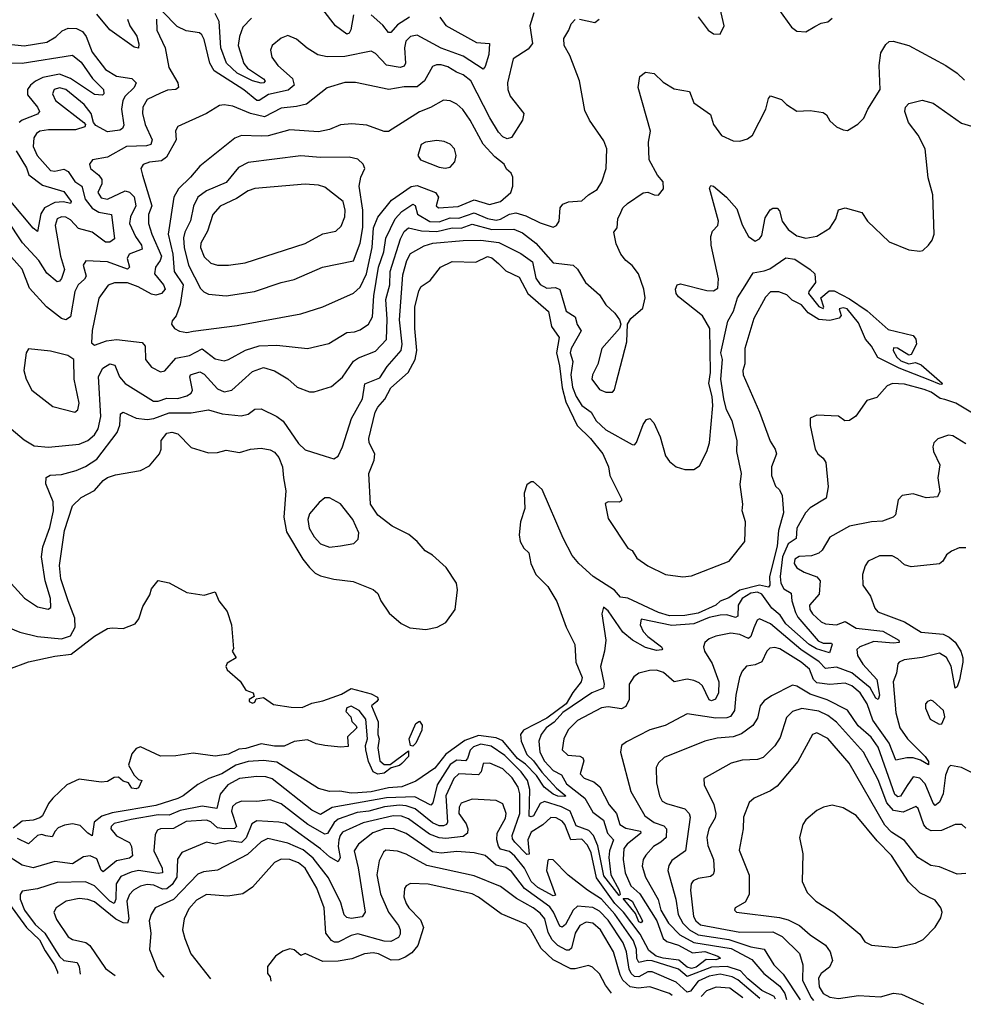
# Model space of a CAD drawing. Extents: x 1678759 to 1859541, y 384609 to 522867.
# Tile 2 of 256: x 1727614 to 1731913, y 385455 to 389943. Entities that reach past the tile are written whole.
import ezdxf

# ---------------------------------------------------------------- set-up
doc = ezdxf.new("R2010")
doc.units = 0

msp = doc.modelspace()

# ---------------------------------------------------------------- linework, layer by layer
at = {"layer": '0CON20XD'}
for points in [[(1729528.8, 389955), (1729555, 389917.4), (1729695, 389838.9), (1729754.4, 389834.4), (1729750.8, 389785), (1729735, 389730), (1729725, 389718.1), (1729635, 389776.9), (1729535, 389813.6), (1729425, 389872.8), (1729395, 389866.8), (1729373.3, 389845), (1729366.8, 389815), (1729372, 389745), (1729365, 389730.9), (1729347.5, 389725), (1729285, 389736.8), (1729235, 389788.8), (1729215, 389800), (1729095, 389775.3), (1729015, 389774.5), (1728972.7, 389782.7), (1728924.2, 389814.2), (1728874.7, 389854.7), (1728835, 389870.6), (1728805, 389858.6), (1728765, 389825.8), (1728756.9, 389805), (1728763.1, 389773.1), (1728790.5, 389735), (1728857.1, 389675), (1728864.1, 389645), (1728837.6, 389622.4), (1728747.3, 389602.7), (1728705.2, 389574.8), (1728695, 389575.2), (1728635, 389623.8), (1728500.2, 389710.2), (1728479.8, 389745), (1728455, 389853.8), (1728444.7, 389874.7), (1728432.9, 389882.9), (1728372.7, 389892.7), (1728331.8, 389911.8), (1728265, 389980)], [(1729135.2, 389964.8), (1729123, 389897), (1729115, 389881.9), (1729105, 389876.9), (1729053.2, 389915), (1728995, 389990.5)], [(1730705, 389956.2), (1730751.2, 389895), (1730775, 389878.8), (1730805, 389876.7), (1730822.9, 389915), (1730805.6, 389995)], [(1731070.9, 389990.9), (1731129.7, 389909.7), (1731155, 389891.4), (1731195, 389888), (1731237, 389913), (1731265, 389928), (1731295, 389933.8), (1731315, 389950)], [(1728238.1, 389945), (1728239.1, 389895), (1728277.3, 389815), (1728293.8, 389725), (1728334, 389655), (1728337.9, 389635), (1728325, 389625.4), (1728288.1, 389621.9), (1728255, 389608.5), (1728195, 389579.1), (1728175.3, 389545), (1728173.6, 389515), (1728185.2, 389465), (1728218.2, 389395), (1728210.9, 389375), (1728192, 389368), (1728100.6, 389365), (1728015, 389316.6), (1727945.5, 389304.5), (1727932.2, 389285), (1727936.7, 389265), (1727975.2, 389235.2), (1727987.9, 389215), (1727989.1, 389195), (1727970, 389155), (1727985, 389131.7), (1728015, 389125.3), (1728095, 389163.6), (1728115, 389156.6), (1728135, 389135.4), (1728142.6, 389095), (1728119.4, 389045), (1728115.2, 389015), (1728141.2, 388955), (1728169.2, 388915), (1728172.4, 388897.6), (1728113, 388875), (1728104.5, 388854.5), (1728114.7, 388815), (1728105, 388806.5), (1728015, 388839.4), (1727915.4, 388844.6), (1727903.9, 388825), (1727916.5, 388775), (1727909.1, 388760.9), (1727880, 388735), (1727865.3, 388705), (1727845, 388589.4), (1727825, 388575.3), (1727805, 388581.9), (1727736.9, 388635), (1727658.8, 388718.8), (1727625, 388805.5), (1727564.2, 388875)], [(1729956.7, 389975), (1729937.5, 389915), (1729950, 389835), (1729930.9, 389809.1), (1729862.7, 389765), (1729835.9, 389655), (1729837.5, 389625), (1729848.9, 389595), (1729910.4, 389515), (1729904.6, 389485), (1729855, 389406.7), (1729835, 389400.4), (1729815, 389409.1), (1729795, 389430.8), (1729756.3, 389496.3), (1729669.5, 389665), (1729635, 389692.4), (1729603.8, 389703.8), (1729565, 389728.6), (1729535, 389737.6), (1729512.3, 389737.8), (1729495, 389730), (1729458.8, 389665), (1729425, 389638), (1729365, 389636.8), (1729295.6, 389625.6), (1729143.6, 389656.4), (1729095, 389656.6), (1729015, 389633.1), (1728921, 389559), (1728875, 389547.1), (1728805, 389539.4), (1728729.7, 389500.3), (1728665.7, 389515.7), (1728585, 389549.3), (1728545, 389555.4), (1728525, 389551.5), (1728464.6, 389515.4), (1728335, 389457.1), (1728323.8, 389436.2), (1728326.6, 389395), (1728283.3, 389316.7), (1728259.5, 389300.5), (1728205, 389293.3), (1728177.1, 389282.9), (1728166.4, 389265), (1728173.9, 389235), (1728216.4, 389095), (1728200.5, 389055), (1728201.1, 389015), (1728216, 388965), (1728259.8, 388865), (1728254.6, 388845.4), (1728232.2, 388815), (1728228.4, 388785), (1728269.7, 388735), (1728276.3, 388715), (1728259.6, 388695), (1728235, 388687.5), (1728215, 388691.6), (1728154.6, 388725), (1728105, 388744.3), (1728045.8, 388744.2), (1728017.3, 388732.8), (1727975, 388673.8), (1727944.1, 388525.9), (1727940.7, 388470.7), (1727955, 388460), (1728010.4, 388479.6), (1728054.7, 388485.3), (1728172.6, 388472.6), (1728185.4, 388455), (1728186.9, 388395), (1728215, 388359.4), (1728255, 388338), (1728275, 388343.3), (1728325, 388400), (1728387.6, 388412.4), (1728445, 388442.5), (1728505, 388397.5), (1728545, 388388.2), (1728565, 388393.8), (1728642.5, 388437.5), (1728705, 388456.7), (1728785, 388459.2), (1728925, 388443.8), (1729022.9, 388467.1), (1729105, 388518), (1729139.5, 388520.5), (1729165, 388529.6), (1729202.9, 388555), (1729220.9, 388589.1), (1729228.2, 388685), (1729248.5, 388815), (1729273.3, 388885), (1729282.3, 388947.7), (1729324.9, 389035.1), (1729355, 389068.7), (1729405, 389101.9), (1729415.8, 389095.8), (1729427, 389057), (1729483.1, 389023.1), (1729525, 389022.1), (1729575, 389039.4), (1729615, 389039), (1729685, 389063.3), (1729745, 389036.6), (1729785, 389030), (1729805, 389034.3), (1729845, 389057), (1729875, 389062.7), (1729920, 389050), (1729985, 389016.9), (1730045, 388997.1), (1730060, 389005), (1730071.4, 389025), (1730077.1, 389085), (1730087.8, 389102.2), (1730115, 389113.5), (1730175, 389117.1), (1730205, 389145.7), (1730245, 389170), (1730265.5, 389205), (1730285.6, 389265), (1730288.5, 389355), (1730275, 389391.4), (1730210.4, 389485), (1730188.7, 389528.7), (1730163.9, 389663.9), (1730120.4, 389780.4), (1730094.1, 389825.9), (1730093, 389857), (1730116, 389895), (1730126.2, 389925), (1730145, 389943.8)], [(1728104.7, 389945), (1728116.4, 389915), (1728147.8, 389867.8), (1728156.8, 389833.2), (1728155, 389812.9), (1728135, 389818.5), (1728025, 389896.9), (1727965, 389968.1)], [(1728670.3, 389949.7), (1728630.6, 389909.4), (1728615, 389867.1), (1728609.3, 389825), (1728635, 389743.2), (1728652.7, 389722.7), (1728725, 389673.6), (1728732.3, 389665), (1728726.5, 389655), (1728715, 389653.4), (1728675, 389664.2), (1728605, 389700.1), (1728555.8, 389745), (1728530.8, 389815), (1728523.1, 389935), (1728505, 389972.1)], [(1729390, 389955), (1729335, 389919.2), (1729305, 389885.5), (1729295, 389884.5), (1729268.4, 389918.4), (1729215.1, 389965.1)], [(1730165, 389946), (1730235, 389930.8), (1730254, 389945)], [(1727565, 389831.6), (1727635, 389824.7), (1727738.6, 389841.4), (1727778.2, 389865), (1727807.5, 389892.5), (1727835, 389904.6), (1727872.9, 389902.9), (1727899.9, 389889.9), (1727917.4, 389867.4), (1727944.4, 389795), (1728005, 389716.2), (1728055, 389686), (1728125.2, 389675.2), (1728145.2, 389655), (1728136.3, 389635), (1728095, 389595.3), (1728084.8, 389575), (1728077.8, 389535), (1728088, 389462), (1728082.9, 389447.1), (1728070.9, 389439.2), (1728015, 389431.8), (1727961.3, 389461.3), (1727950.8, 389475), (1727939.7, 389515), (1727907.2, 389557.2), (1727825, 389625.6), (1727795, 389632.8), (1727770.9, 389625), (1727763.4, 389605), (1727777.2, 389575), (1727906, 389475), (1727913.8, 389465), (1727911.2, 389455), (1727868.8, 389441.2), (1727745, 389441.2), (1727705.5, 389434.5), (1727690.9, 389425), (1727678.1, 389405), (1727675.7, 389365), (1727693.3, 389325), (1727755, 389256.2), (1727775, 389253.1), (1727815, 389261.9), (1727835, 389251.6), (1727865, 389206.2), (1727898, 389185), (1727912.4, 389125), (1727945, 389084.2), (1727975, 389066.6), (1728032.1, 389055), (1728046, 388945), (1728025, 388928.7), (1728005, 388929.2), (1727945, 388974.1), (1727881.7, 388991.7), (1727845, 389030.8), (1727825, 389042.8), (1727805, 389044.7), (1727785, 389035.3), (1727775.3, 389005.3), (1727799.8, 388865), (1727817.8, 388805), (1727805, 388763.8), (1727795, 388750.8), (1727785, 388748.5), (1727738.5, 388788.5), (1727702.1, 388845), (1727626.3, 388926.3), (1727555, 389033.6)], [(1730332.2, 388287.8), (1730380.8, 388475), (1730382.5, 388555), (1730398.3, 388581.7), (1730452.3, 388627.7), (1730464.2, 388675), (1730458.1, 388715), (1730433.1, 388785), (1730405, 388822.9), (1730375, 388845.8), (1730352.2, 388875), (1730331.1, 388921.1), (1730320.8, 388975), (1730336, 388995), (1730339.4, 389035), (1730352.5, 389065), (1730362.5, 389085), (1730382.5, 389105), (1730455, 389154), (1730475, 389156.7), (1730505, 389144.5), (1730525, 389144.2), (1730547.5, 389172.5), (1730545.5, 389205), (1730520.5, 389235), (1730482.1, 389305), (1730478, 389385), (1730488.6, 389435), (1730431.5, 389635), (1730438.8, 389685), (1730465, 389703.8), (1730505, 389698.6), (1730545, 389659.2), (1730595, 389628.7), (1730666, 389616), (1730685.6, 389565), (1730761.1, 389511.1), (1730775.6, 389465), (1730810.8, 389415), (1730865, 389391.4), (1730895, 389390), (1730929.1, 389400.9), (1730952.5, 389417.5), (1731012.5, 389535), (1731025.9, 389584.1), (1731035, 389596.7), (1731085, 389578.8), (1731107, 389557), (1731155, 389525.8), (1731215, 389529.2), (1731275, 389520.8), (1731289.3, 389509.3), (1731305, 389482), (1731335.7, 389455.7), (1731365, 389440.8), (1731385, 389438.8), (1731432.9, 389467.1), (1731460, 389495), (1731477.5, 389535), (1731534.3, 389625), (1731528.8, 389735), (1731537.8, 389792.2), (1731560.3, 389829.7), (1731575, 389843.3), (1731593.8, 389846.2), (1731665, 389826.1), (1731833.1, 389735), (1731885, 389700), (1731917.6, 389667.6)], [(1727575, 389746), (1727625, 389744.9), (1727855, 389780.9), (1727895, 389749.7), (1727945.3, 389675), (1727995.4, 389625), (1727998.1, 389605), (1727990.9, 389599.1), (1727955, 389602.7), (1727846, 389676), (1727795, 389694.6), (1727720.4, 389679.6), (1727686.2, 389663.8), (1727663.3, 389645), (1727650, 389625), (1727650.3, 389600.3), (1727695.9, 389545), (1727704.6, 389525), (1727695, 389512), (1727624.8, 389485.2), (1727611.8, 389475)], [(1727560.5, 387390.5), (1727636.7, 387306.7), (1727695, 387266.7), (1727744.2, 387255.8), (1727755.4, 387264.6), (1727754.6, 387305), (1727729.8, 387385), (1727713.8, 387495), (1727719.1, 387540.9), (1727750.8, 387629.2), (1727768.8, 387705), (1727766.7, 387745), (1727732.9, 387827.1), (1727734.1, 387855.9), (1727753.6, 387866.4), (1727805, 387870.6), (1727872.1, 387887.9), (1727913.4, 387906.6), (1727965, 387940.8), (1728057.9, 388062.1), (1728070.8, 388095), (1728073.4, 388146.6), (1728085, 388154.4), (1728145, 388127.3), (1728195, 388120.5), (1728225, 388125.2), (1728295, 388151.2), (1728395, 388151.1), (1728475, 388164.4), (1728537.1, 388147.1), (1728622.6, 388137.4), (1728654.7, 388145.3), (1728685, 388168.5), (1728715, 388169.2), (1728785.7, 388135), (1728815, 388113.6), (1728885, 388012.1), (1728915, 387982.1), (1729006.2, 387953.8), (1729045, 387942), (1729065, 387954), (1729085, 387996.2), (1729125.4, 388125), (1729175.8, 388215), (1729186.3, 388283.7), (1729255, 388311), (1729287.8, 388362.2), (1729351.5, 388435), (1729356.3, 388465), (1729344.2, 388575), (1729359.4, 388780.6), (1729378, 388845), (1729395, 388877.8), (1729457.2, 388912.8), (1729495.8, 388924.2), (1729635, 388937.3), (1729715, 388937.9), (1729797.5, 388927.5), (1729897.7, 388877.7), (1729949.7, 388839.7), (1729965.5, 388765), (1729985, 388737), (1730015, 388719.8), (1730055, 388722.4), (1730075, 388713.8), (1730104.1, 388615), (1730145, 388589.4), (1730153.9, 388553.8), (1730172.2, 388525), (1730127.1, 388445), (1730121.9, 388425), (1730134.5, 388385), (1730125.2, 388324.8), (1730132.3, 388267.7), (1730148.7, 388225), (1730175, 388185.3), (1730216.9, 388155), (1730240.7, 388115), (1730285, 388074.4), (1730405, 388006.5), (1730415, 388005.7), (1730424.6, 388015.4), (1730455, 388098), (1730469.1, 388120.9), (1730485, 388125.8), (1730503.1, 388105), (1730531.5, 388041.5), (1730556.9, 387955), (1730575, 387929.2), (1730605, 387905.8), (1730645, 387892.9), (1730685, 387892.9), (1730710.9, 387909.1), (1730744.4, 387975), (1730756.7, 388015), (1730771.8, 388185), (1730768.8, 388225), (1730753.7, 388285), (1730760.6, 388335), (1730757.6, 388535), (1730725, 388593.9), (1730615, 388680.5), (1730604.6, 388695), (1730601.5, 388715), (1730608.8, 388735), (1730625, 388740), (1730745, 388709.1), (1730775, 388708.1), (1730795, 388718.8), (1730797.6, 388762.4), (1730764.5, 388915), (1730763.1, 388955), (1730770.6, 388979.4), (1730794.5, 389005.5), (1730797.3, 389025), (1730757.1, 389175), (1730763.1, 389186.9), (1730775, 389184.2), (1730833.9, 389135), (1730881.3, 389081.3), (1730905, 389007.5), (1730935, 388954.3), (1730965, 388934.2), (1730985, 388943.8), (1730995, 388960), (1731010.6, 389039.4), (1731033.6, 389076.4), (1731045, 389084), (1731065, 389084), (1731075, 389072), (1731087.1, 389025), (1731115, 388987.3), (1731155, 388958.5), (1731195, 388948.2), (1731245, 388956.9), (1731305, 388993.3), (1731332.5, 389035), (1731345, 389076.7), (1731374.1, 389085.9), (1731451.2, 389065), (1731476, 389025), (1731575, 388931.1), (1731664.6, 388894.6), (1731715, 388887.8), (1731728.1, 388891.9), (1731755, 388915.7), (1731771.5, 388938.5), (1731779.5, 388965), (1731774, 389145), (1731753.1, 389223.1), (1731738.6, 389355), (1731707.4, 389417.4), (1731662.5, 389475), (1731645.8, 389525), (1731649.2, 389545), (1731665, 389560.8), (1731725, 389575.8), (1731775, 389562.7), (1731905, 389472.2), (1731965, 389452.9)], [(1728375, 388517.3), (1728405, 388523.1), (1728605, 388548.7), (1728895, 388602.3), (1728995, 388634.6), (1729135, 388696.5), (1729165, 388723.6), (1729194.7, 388785.3), (1729219.3, 388905), (1729225.3, 388994.7), (1729245, 389042.8), (1729308.7, 389121.3), (1729397.6, 389182.4), (1729425, 389188), (1729509.1, 389155), (1729522.7, 389135), (1729511.8, 389095), (1729522, 389085), (1729611.6, 389091.6), (1729685, 389121.5), (1729755, 389100.8), (1729805, 389114.7), (1729851.5, 389155), (1729861.1, 389185), (1729860, 389225), (1729853.6, 389243.6), (1729832.6, 389262.6), (1729821.4, 389285), (1729778, 389318), (1729725, 389376.2), (1729666, 389486), (1729633.6, 389533.7), (1729605, 389558.2), (1729575, 389572.9), (1729545, 389576.5), (1729485, 389543.1), (1729435, 389523.8), (1729295, 389433.4), (1729274, 389434), (1729195, 389462.1), (1729128, 389468), (1729075, 389463.8), (1729025, 389443.3), (1728975, 389431.9), (1728845, 389441.2), (1728745.7, 389414.3), (1728715, 389413.1), (1728625, 389415.4), (1728595, 389403.8), (1728434.7, 389275.3), (1728392.7, 389225), (1728337.2, 389172.8), (1728316, 389135), (1728290.8, 388965), (1728312.4, 388875), (1728317.5, 388795), (1728358.8, 388735), (1728345.2, 388644.8), (1728327.1, 388592.9), (1728309.1, 388570.9), (1728305.8, 388555), (1728320, 388535), (1728342.8, 388522.8), (1728375, 388517.3)], [(1729553.1, 389266.9), (1729575, 389271.5), (1729596.7, 389295), (1729602.7, 389325), (1729594.5, 389355), (1729575, 389375.5), (1729548.4, 389388.4), (1729515, 389392.3), (1729463.3, 389385), (1729443.3, 389375), (1729428.1, 389325), (1729440, 389305), (1729525, 389270.4), (1729553.1, 389266.9)], [(1727597.7, 389345), (1727645, 389268.2), (1727656.5, 389236.5), (1727718.8, 389188.8), (1727815, 389159.7), (1727849.1, 389115), (1727845, 389106), (1727813.2, 389113.2), (1727775, 389109.8), (1727727.7, 389085), (1727711, 389059), (1727695, 388978.6), (1727675, 388992.3), (1727574.1, 389114.2)], [(1728555, 388684.7), (1728684.5, 388704.5), (1728805, 388746.1), (1728865, 388759.1), (1728993.8, 388815), (1729135, 388844.6), (1729165.5, 388925), (1729176.7, 388996.7), (1729177.9, 389075), (1729160.6, 389185), (1729168.5, 389225), (1729185.8, 389265), (1729179.4, 389285), (1729155, 389308.2), (1729115, 389316.8), (1728985, 389315.9), (1728895, 389322.7), (1728655, 389292.2), (1728610.5, 389269.5), (1728555, 389201.3), (1728465, 389163.3), (1728426.2, 389133.8), (1728406.6, 389093.4), (1728393.1, 389026.9), (1728367, 388975), (1728360.9, 388949.1), (1728363.7, 388905), (1728383.3, 388825), (1728437.7, 388717.7), (1728452.4, 388702.4), (1728475, 388692.7), (1728555, 388684.7)], [(1728565, 388824.6), (1728641.2, 388835), (1728915, 388923.8), (1728995, 388966.7), (1729055, 388979.1), (1729078.5, 389001.5), (1729095.3, 389044.7), (1729097.1, 389075), (1729087.2, 389115), (1729005, 389179.6), (1728975, 389188.8), (1728915, 389193.3), (1728685, 389174.1), (1728655, 389163.4), (1728601.7, 389128.3), (1728527.2, 389092.8), (1728494.8, 389055.2), (1728470.3, 388979.7), (1728439.7, 388925), (1728437.4, 388905), (1728455, 388862.7), (1728485, 388833.2), (1728515, 388824.6), (1728565, 388824.6)], [(1727515, 388128.6), (1727635, 388028.1), (1727680.2, 388000.2), (1727745, 387994.6), (1727885, 388008.2), (1727925, 388025.8), (1727955, 388051.2), (1727972.3, 388077.7), (1727983.6, 388135), (1727973.2, 388316.8), (1727992.5, 388355), (1728025, 388375.3), (1728047.9, 388367.9), (1728068.8, 388315), (1728095, 388284.7), (1728224.3, 388205), (1728245, 388205.2), (1728285, 388218.1), (1728335, 388216.8), (1728375, 388228.3), (1728395, 388240.4), (1728401.9, 388255), (1728390, 388315), (1728392.9, 388325), (1728435, 388338.2), (1728455, 388327.1), (1728515, 388261.4), (1728545, 388247.5), (1728581.1, 388255), (1728675, 388340.3), (1728725, 388357.3), (1728775, 388342.9), (1728835.8, 388305.8), (1728878.8, 388268.8), (1728935, 388247.1), (1728955, 388247.5), (1729035, 388272), (1729085, 388313.3), (1729135, 388386.6), (1729158.2, 388401.8), (1729235, 388432.7), (1729284.8, 388485.2), (1729288.6, 388578.6), (1729281.6, 388668.4), (1729299.8, 388735), (1729302.1, 388795), (1729349.7, 388945), (1729365, 388978.2), (1729385, 388994.8), (1729445, 388980.7), (1729515, 388977.8), (1729585, 388994.5), (1729625, 388993.8), (1729675, 389010.7), (1729765, 388986.8), (1729865, 388988.4), (1729905, 388971.7), (1729965.4, 388925.4), (1730045, 388834.7), (1730135, 388824.6), (1730155, 388805.5), (1730192.5, 388745), (1730255, 388688.6), (1730285, 388644.2), (1730325.7, 388605.7), (1730346.7, 388575), (1730353.3, 388555), (1730346.7, 388535), (1730265.7, 388445), (1730247.4, 388372.6), (1730223.6, 388325), (1730220, 388305), (1730255, 388257.1), (1730285, 388245.6), (1730315, 388246.2), (1730324.3, 388255.7), (1730332.2, 388287.8)], [(1727545, 387180), (1727615, 387152), (1727695, 387132.4), (1727805, 387121.6), (1727845, 387135.3), (1727866.5, 387175), (1727866, 387215), (1727834.6, 387294.6), (1727802, 387395), (1727795.7, 387455), (1727818.3, 387615), (1727855, 387727.1), (1727894.7, 387765.3), (1727955, 387797.5), (1727995, 387843.3), (1728015, 387856.5), (1728050.9, 387869.1), (1728165, 387888.6), (1728205, 387909.2), (1728250.6, 387965), (1728258.9, 387985), (1728258.9, 388025), (1728285, 388058.5), (1728306.6, 388063.4), (1728335, 388055.5), (1728395, 387993.1), (1728475, 387969.5), (1728515, 387970.5), (1728555, 387980.6), (1728615, 387971.1), (1728665, 387985.6), (1728715, 387990), (1728755, 387981.9), (1728775, 387971.4), (1728795, 387948), (1728810.8, 387905), (1728815.6, 387854.4), (1728827.3, 387795), (1728817.3, 387675), (1728829.1, 387609.1), (1728903.6, 387485), (1728935, 387445.7), (1728960.2, 387420.2), (1728985, 387407.8), (1729045, 387392.9), (1729132.8, 387382.8), (1729225, 387345.5), (1729245, 387327.1), (1729259.1, 387295), (1729297.7, 387237.8), (1729351.4, 387191.4), (1729390.8, 387170.8), (1729465, 387163.5), (1729515.3, 387174.7), (1729554.8, 387195.2), (1729597.6, 387255), (1729609.2, 387345), (1729603.7, 387375), (1729556.8, 387446.8), (1729495, 387502.8), (1729461.6, 387521.7), (1729425, 387564.2), (1729386.2, 387596.2), (1729311.5, 387635), (1729245.5, 387685), (1729212.5, 387735), (1729204.4, 387875), (1729228.8, 387935), (1729231.9, 387965), (1729206.9, 388015), (1729204.1, 388035), (1729233.2, 388155), (1729245, 388177.3), (1729277.1, 388212.9), (1729305.3, 388264.7), (1729384.4, 388335.6), (1729415.9, 388394.1), (1729423.8, 388435), (1729414.8, 388535.2), (1729415, 388632.5), (1729432.3, 388707.7), (1729442.6, 388727.4), (1729484.2, 388755), (1729531.4, 388815), (1729585, 388840.8), (1729692.3, 388837.7), (1729745, 388863.3), (1729765, 388857.1), (1729795, 388831.7), (1729828.5, 388798.5), (1729889.5, 388769.5), (1729929.6, 388695), (1730022.5, 388612.5), (1730037.4, 388545), (1730071.8, 388495), (1730059.7, 388425), (1730073.2, 388365), (1730084.9, 388265), (1730101.7, 388201.7), (1730154, 388094), (1730214.4, 388035), (1730270.8, 387965), (1730296.2, 387905), (1730302, 387865), (1730355, 387760), (1730355, 387750), (1730346.4, 387743.6), (1730295, 387746.2), (1730281.7, 387738.3), (1730295, 387670), (1730384.3, 387535), (1730405, 387523.8), (1730425, 387489.2), (1730475, 387454.4), (1730555.7, 387414.3), (1730635, 387403.8), (1730675, 387408.6), (1730846.7, 387475), (1730917.5, 387565), (1730920.9, 387655), (1730905.5, 387705), (1730908.1, 387735), (1730896.5, 387825), (1730901.8, 387875), (1730881.3, 387975), (1730883.2, 388025), (1730859.8, 388115), (1730834.6, 388164.6), (1730821.2, 388215), (1730808.9, 388305), (1730815.6, 388395), (1730807.9, 388425), (1730840.9, 388569.1), (1730865.8, 388615), (1730883.8, 388675), (1730919.7, 388730.3), (1730955, 388790), (1731005, 388797.8), (1731031.8, 388808.2), (1731105, 388857.7), (1731145, 388851.4), (1731215.8, 388805), (1731236, 388785), (1731240, 388745), (1731208.8, 388705), (1731207.5, 388695), (1731255, 388636), (1731275, 388627.5), (1731277.7, 388632.3), (1731264.1, 388675.9), (1731302, 388708), (1731325, 388706.9), (1731395, 388671.1), (1731475, 388616.2), (1731570.7, 388530.7), (1731685, 388504), (1731696.5, 388486.5), (1731700, 388465), (1731675, 388417.5), (1731665, 388413.8), (1731613.3, 388446.7), (1731595, 388447.5), (1731593.8, 388435), (1731610, 388405), (1731627.6, 388387.6), (1731665, 388374.4), (1731695, 388380), (1731720.3, 388370.3), (1731817, 388287), (1731815, 388280), (1731805, 388281.5), (1731759.6, 388300.4), (1731620, 388355), (1731523.2, 388403.2), (1731494.3, 388455), (1731467.8, 388487.8), (1731435, 388561.2), (1731383.8, 388625), (1731365, 388630.5), (1731348, 388625), (1731356.2, 388595), (1731346.8, 388583.2), (1731305, 388571.8), (1731255, 388576.5), (1731206.5, 388606.5), (1731175, 388643.8), (1731133.3, 388665), (1731109.2, 388689.2), (1731073.1, 388703.1), (1731035, 388702.2), (1731012, 388678), (1730958.4, 388581.6), (1730917.8, 388445), (1730917.5, 388375), (1730909.2, 388345), (1730910, 388325), (1730983.8, 388155), (1731032.5, 388022.5), (1731056.4, 387986.4), (1731062.5, 387965), (1731039.2, 387905), (1731039.5, 387865), (1731056.7, 387816.7), (1731075, 387800), (1731088.2, 387775), (1731093.4, 387695), (1731071.4, 387615), (1731065, 387542.9), (1731030.4, 387405), (1731031.4, 387365), (1731025, 387357.3), (1730985, 387366.4), (1730895, 387342.8), (1730845, 387308), (1730805, 387292.6), (1730785, 387274.9), (1730705, 387238.1), (1730645, 387227.2), (1730575, 387226.4), (1730525, 387241.7), (1730385, 387307), (1730351.6, 387311.6), (1730323.5, 387343.5), (1730226.3, 387405), (1730161.5, 387465), (1730131.3, 387501.3), (1730089.9, 387579.9), (1729995, 387802.2), (1729955, 387836), (1729943.6, 387836.4), (1729925, 387822.5), (1729912.5, 387785), (1729915.8, 387715), (1729896.2, 387655), (1729889.4, 387595), (1729894.5, 387565), (1729910.8, 387535), (1729932.9, 387512.9), (1729943.1, 387465), (1729965.5, 387415), (1730020.3, 387360.3), (1730061.5, 387291.5), (1730103.8, 387175), (1730143.8, 387095), (1730147, 387015), (1730176.1, 386945), (1730172.6, 386925), (1730133.7, 386876.3), (1730104.1, 386825), (1730015, 386760.2), (1729908.8, 386705), (1729896.4, 386685), (1729898.9, 386655), (1729923.8, 386593.8), (1729955, 386565.1), (1729993.2, 386513.2), (1730060.3, 386440.3), (1730101.9, 386405), (1730098, 386402), (1730065, 386404.4), (1730045, 386412.8), (1730003.5, 386445), (1729968.3, 386498.3), (1729919.1, 386549.1), (1729881.7, 386575), (1729815, 386656.4), (1729785, 386670.4), (1729705, 386679.8), (1729642.8, 386657.2), (1729554.8, 386595.2), (1729505, 386531.6), (1729418.4, 386471.6), (1729355, 386446.9), (1729295, 386442.6), (1729215, 386423.6), (1729155, 386418.4), (1729125, 386416.9), (1729073.2, 386426.8), (1729025, 386425.3), (1728975, 386439.2), (1728785, 386558.6), (1728725, 386566.7), (1728655, 386562.4), (1728598.7, 386545), (1728535, 386506.2), (1728475.6, 386484.4), (1728425, 386457.1), (1728358.2, 386405), (1728335, 386393.8), (1728235, 386362.1), (1728035, 386327.4), (1727987.7, 386312.3), (1727953.8, 386285), (1727945, 386223.3), (1727925, 386234.7), (1727889.8, 386269.8), (1727855, 386277.6), (1727818, 386272), (1727790.2, 386259.8), (1727775.2, 386245), (1727762.2, 386217.8), (1727732.7, 386222.7), (1727715, 386229.7), (1727695, 386225.3), (1727655, 386187.2), (1727605, 386211)], [(1727865, 388154.3), (1727879.2, 388165), (1727885.4, 388194.6), (1727863.1, 388305), (1727861.2, 388395), (1727832.8, 388412.8), (1727755, 388432.9), (1727655, 388442.5), (1727643.3, 388425), (1727632.9, 388345), (1727644.3, 388305), (1727669.2, 388255), (1727765, 388180), (1727865, 388154.3)], [(1731962.9, 388145), (1731878.4, 388195), (1731828.4, 388211.6), (1731807.2, 388217.2), (1731766.3, 388245), (1731735, 388257.8), (1731645, 388282.2), (1731590, 388285), (1731566.7, 388275), (1731518.7, 388221.3), (1731472.9, 388207.1), (1731423.4, 388136.6), (1731395, 388116.2), (1731372.5, 388115), (1731343.6, 388136.4), (1731245, 388141.2), (1731215, 388127.5), (1731215.8, 388094.2), (1731238.5, 387985), (1731249.4, 387965), (1731274.5, 387944.5), (1731286.9, 387925), (1731296.6, 387813.4), (1731287.9, 387762.1), (1731215, 387718.1), (1731194.1, 387695.9), (1731154.4, 387625), (1731151.2, 387578.8), (1731115, 387554.4), (1731088.9, 387495), (1731078.6, 387405), (1731082.1, 387375), (1731095, 387349.5), (1731129.1, 387329.1), (1731131.2, 387295), (1731148.3, 387241.7), (1731159.7, 387219.7), (1731252.2, 387112.2), (1731275, 387101.6), (1731312.1, 387102.1), (1731315.3, 387095), (1731302.9, 387057.1), (1731243.8, 387075), (1731211.3, 387095), (1731105, 387188.8), (1731078.4, 387228.4), (1731040.9, 387260.9), (1730995, 387324.8), (1730975, 387334.3), (1730945, 387329.9), (1730904.9, 387305), (1730886.8, 387275), (1730886, 387225), (1730875, 387218.6), (1730835, 387230), (1730805, 387229.5), (1730755, 387218.1), (1730685, 387190), (1730585, 387182.5), (1730445, 387210.8), (1730441.5, 387185), (1730454.7, 387155), (1730475, 387132.2), (1730538.2, 387085), (1730543.1, 387075), (1730538.9, 387071.1), (1730515, 387067.8), (1730465, 387081.5), (1730405.5, 387114.5), (1730362.1, 387152.1), (1730295, 387249.2), (1730274, 387266), (1730266.9, 387235), (1730284.5, 387115), (1730278.5, 387065), (1730259.6, 386995), (1730277.1, 386915), (1730274.3, 386895.7), (1730220.3, 386875), (1730088.2, 386785), (1730048.8, 386741.2), (1730012.9, 386715), (1729989.8, 386685), (1729979.4, 386655), (1729983.9, 386605), (1730005, 386563), (1730045, 386521.6), (1730081.7, 386501.7), (1730105, 386459.8), (1730189, 386395), (1730225, 386331.7), (1730274.3, 386294.3), (1730291.3, 386235), (1730319, 386205), (1730300.9, 386155), (1730297.4, 386125), (1730307.2, 386045), (1730345.6, 385975), (1730350.4, 385955), (1730345, 385951.2), (1730275, 386041.5), (1730248.1, 386178.1), (1730228, 386225), (1730206.7, 386246.7), (1730148.9, 386268.9), (1730121.9, 386335), (1730082.5, 386355), (1730005, 386380), (1729985, 386370.3), (1729955.6, 386315), (1729945, 386309.3), (1729935, 386312.9), (1729938.9, 386435), (1729928.1, 386475), (1729898.1, 386515), (1729825, 386589), (1729761.5, 386631.5), (1729715, 386640.5), (1729681.3, 386628.7), (1729666.5, 386613.5), (1729654.6, 386575.4), (1729645, 386565.7), (1729605, 386568.1), (1729575, 386548.4), (1729515.3, 386455.3), (1729496.8, 386373.2), (1729487, 386363), (1729415, 386401), (1729285, 386396.7), (1729038.1, 386351.9), (1728985, 386320.4), (1728945, 386340.4), (1728765, 386483.5), (1728735, 386492.1), (1728695, 386494), (1728615, 386483.7), (1728561.9, 386455), (1728527.6, 386412.4), (1728512.7, 386347.3), (1728445, 386358.8), (1728345, 386338.3), (1728295, 386317), (1728245, 386319), (1728122.7, 386297.3), (1728045, 386278.7), (1728030.3, 386265), (1728030, 386255), (1728055, 386223.7), (1728115, 386192.5), (1728124.2, 386174.2), (1728127.7, 386132.3), (1728115, 386122), (1728055, 386109.8), (1727995, 386058.5), (1727985, 386066.7), (1727965, 386118), (1727935, 386131.8), (1727905, 386127.8), (1727854.1, 386095.9), (1727774.2, 386105.8), (1727675, 386076.9), (1727625, 386089.5), (1727545, 386140.8)], [(1731925, 388010.6), (1731865, 388045.8), (1731845, 388049.2), (1731797.3, 388032.7), (1731778.8, 388015), (1731774.2, 387995.8), (1731777.5, 387975), (1731805.5, 387915), (1731796.4, 387855), (1731806.6, 387793.4), (1731795, 387768.8), (1731743.3, 387763.3), (1731685, 387782.5), (1731635, 387774), (1731616.2, 387755), (1731604.2, 387685.8), (1731593.3, 387675), (1731545, 387656.9), (1731495, 387654.6), (1731395, 387634.5), (1731304.3, 387585), (1731270, 387525), (1731255, 387510.9), (1731221.1, 387498.9), (1731165, 387495.9), (1731145.5, 387485), (1731141.6, 387465), (1731154.8, 387444.8), (1731188.1, 387425), (1731245, 387403.5), (1731260.6, 387385), (1731255.7, 387324.3), (1731212.9, 387275), (1731214.1, 387255), (1731226, 387235), (1731265, 387198.2), (1731285, 387190), (1731334.7, 387184.7), (1731375, 387200), (1731425, 387170.3), (1731546.6, 387156.6), (1731618.8, 387115), (1731620, 387105), (1731595, 387101), (1731505, 387109.3), (1731442.2, 387085), (1731428, 387072), (1731430.4, 387045), (1731455.2, 387005), (1731519.5, 386935), (1731530.6, 386865), (1731525, 386844.7), (1731515, 386850.9), (1731488, 386898), (1731405.7, 386965.7), (1731335, 386991.8), (1731285, 386986.5), (1731256.2, 387016.2), (1731172.7, 387072.7), (1731035, 387189.6), (1730985, 387212.5), (1730973.5, 387206.5), (1730958.8, 387171.2), (1730945, 387131.5), (1730935, 387122), (1730895, 387141.4), (1730853.8, 387146.2), (1730785, 387133.4), (1730755, 387121.2), (1730735.6, 387105), (1730728.9, 387085), (1730733.1, 387065), (1730768.4, 387008.4), (1730798.7, 386925), (1730798.1, 386875), (1730784.6, 386845.4), (1730765, 386838.9), (1730755, 386843.5), (1730725, 386906.2), (1730710.3, 386920.3), (1730685, 386930.9), (1730655, 386936.7), (1730595, 386924.7), (1730547.1, 386967.1), (1730515, 386977.9), (1730482.7, 386977.3), (1730435.4, 386964.6), (1730412.6, 386947.4), (1730390, 386915), (1730391.1, 386845), (1730375, 386812.5), (1730355, 386802.2), (1730295, 386810.7), (1730265, 386806.8), (1730155, 386749.4), (1730113.3, 386706.7), (1730092.5, 386665), (1730085.6, 386615), (1730111.5, 386591.5), (1730166.1, 386586.1)], [(1729025, 387539.6), (1729075, 387544.6), (1729136.7, 387555), (1729156.7, 387575), (1729159.4, 387605), (1729131.8, 387665), (1729075, 387736.7), (1729025, 387764.3), (1729005, 387764.4), (1728977.8, 387742.2), (1728935, 387691.4), (1728927.3, 387665), (1728933.5, 387625), (1728955, 387586.4), (1728985, 387554.1), (1729025, 387539.6)], [(1731925, 387535.7), (1731894, 387536), (1731858.8, 387521.2), (1731835.6, 387504.4), (1731819.2, 387475), (1731805, 387462.9), (1731675, 387450), (1731645, 387458.1), (1731615, 387485.6), (1731588.8, 387498.8), (1731530.6, 387499.4), (1731480, 387475), (1731465.7, 387454.3), (1731454.3, 387415), (1731455.7, 387365), (1731490.6, 387315), (1731510.5, 387260.5), (1731524, 387244), (1731645, 387199.1), (1731721.5, 387151.5), (1731821.7, 387141.7), (1731848.9, 387128.9), (1731875.9, 387105.9), (1731901.6, 387065), (1731911, 387035), (1731910, 387015), (1731895, 386934.2), (1731885, 386902.9), (1731875, 386896), (1731856.9, 386996.9), (1731836.4, 387036.4), (1731805, 387055.9), (1731725, 387035.5), (1731643.3, 387025), (1731620, 387015), (1731615, 387006.7), (1731608.5, 386965), (1731593.7, 386925), (1731605, 386783.3), (1731623.4, 386715), (1731658.4, 386665), (1731739.8, 386585), (1731755, 386562.5), (1731754, 386546), (1731717.6, 386567.6), (1731685, 386578.4), (1731655, 386579.1), (1731605, 386568.7), (1731575.4, 386645), (1731500.2, 386750.2), (1731475, 386824.7), (1731443.5, 386875), (1731405, 386906.3), (1731375, 386919.6), (1731305, 386912.8), (1731245, 386921), (1731230.5, 386935), (1731212.7, 386982.7), (1731174.3, 387014.3), (1731076.7, 387075), (1731055, 387081.6), (1731030.9, 387079.1), (1731018.2, 387065), (1730994.3, 387015.7), (1730965, 387002.5), (1730925, 386996.9), (1730905, 386974), (1730892.9, 386945), (1730876.9, 386865), (1730870.7, 386795), (1730852.8, 386767.2), (1730835, 386760.4), (1730785, 386758.8), (1730655, 386778.5), (1730555, 386725.6), (1730484.1, 386705.9), (1730378.1, 386651.9), (1730355.8, 386635), (1730351.5, 386605), (1730398.5, 386425), (1730462.4, 386315), (1730505, 386284.5), (1730549.3, 386269.3), (1730561, 386255), (1730558.9, 386215), (1730534.5, 386195), (1730500.8, 386175), (1730466.2, 386135), (1730454.7, 386115), (1730450, 386085), (1730465.2, 386035), (1730523.2, 385933.2), (1730535.2, 385885), (1730570.2, 385825), (1730621.8, 385771.8), (1730685, 385737.5), (1730855, 385709.8), (1730948.9, 385658.9), (1731004.1, 385595), (1731077.4, 385537.4), (1731099.3, 385505), (1731107.4, 385477.4)], [(1727565, 386982.6), (1727653.7, 387016.3), (1727775, 387042.4), (1727848.5, 387051.5), (1727955, 387132.5), (1728015, 387167.7), (1728035, 387171.8), (1728085, 387167.6), (1728140.7, 387189.3), (1728157.7, 387212.3), (1728175, 387268.6), (1728207.6, 387322.4), (1728215, 387348.8), (1728245, 387386.7), (1728295, 387375.7), (1728375, 387332.2), (1728455, 387320), (1728505, 387336), (1728522, 387295), (1728558.9, 387245), (1728578.9, 387185), (1728587.5, 387075), (1728582.5, 387065), (1728600, 387035), (1728559.3, 387010.7), (1728553.3, 386995), (1728559.3, 386979.3), (1728618.3, 386928.3), (1728645, 386886.7), (1728677.5, 386875), (1728681.7, 386858.3), (1728660, 386845), (1728660, 386835), (1728675, 386827.5), (1728685, 386832.5), (1728691.7, 386848.3), (1728725, 386854.3), (1728771.2, 386821.2), (1728850.4, 386809.6), (1728901.2, 386808.8), (1728945, 386827.9), (1728995, 386838.7), (1729080.7, 386869.3), (1729125, 386895.4), (1729215, 386870), (1729243.8, 386855), (1729246.7, 386845), (1729241.2, 386835), (1729217.5, 386815), (1729247, 386743), (1729246, 386685), (1729251.4, 386665), (1729245.8, 386625), (1729254.6, 386564.6), (1729275, 386547.8), (1729302.2, 386547.8), (1729385, 386610), (1729385.3, 386585), (1729355, 386552.5), (1729345, 386544.1), (1729306.7, 386533.3), (1729275, 386508.9), (1729245, 386503.5), (1729224.7, 386514.7), (1729202.7, 386562.7), (1729190.6, 386615), (1729189.4, 386635), (1729198.9, 386665), (1729190.6, 386755), (1729160, 386795), (1729125, 386813.8), (1729105, 386806), (1729100, 386790), (1729122.5, 386765), (1729127.5, 386745), (1729147.5, 386725), (1729150, 386715), (1729107.5, 386675), (1729110, 386630), (1729075, 386627.5), (1729004.6, 386634.6), (1728965, 386642.1), (1728925, 386661.1), (1728865, 386652.5), (1728818.9, 386631.1), (1728775, 386631.4), (1728715, 386642.1), (1728645, 386621.2), (1728612.2, 386617.8), (1728565, 386594.8), (1728505, 386586.1), (1728405, 386600), (1728325, 386588.5), (1728255, 386586.2), (1728165, 386629.2), (1728145, 386621.2), (1728125, 386596.2), (1728110, 386545), (1728135, 386500), (1728155, 386480), (1728170, 386475), (1728155, 386442.5), (1728145, 386437.5), (1728125, 386440), (1728110, 386465), (1728085, 386472.5), (1728065, 386490), (1728045, 386488.8), (1728015, 386471.2), (1727985, 386467.1), (1727885, 386480.8), (1727828.8, 386455), (1727764.5, 386395.5), (1727745, 386371.2), (1727717.9, 386315), (1727706.4, 386305), (1727675, 386293.8), (1727625, 386289.5), (1727585, 386258.1)], [(1731971.8, 386501.8), (1731905, 386534.7), (1731855, 386543.3), (1731845, 386534.3), (1731831, 386499), (1731821.2, 386415), (1731803.7, 386376.3), (1731785, 386361.8), (1731775, 386371.5), (1731739.4, 386459.4), (1731715, 386486.2), (1731685, 386491.6), (1731656.8, 386453.2), (1731626.3, 386403.7), (1731615, 386401.3), (1731600.9, 386410.9), (1731525, 386626.6), (1731492.5, 386672.5), (1731434.3, 386725), (1731385.9, 386795.9), (1731292.7, 386842.7), (1731215, 386868.6), (1731155, 386906), (1731135, 386910.4), (1731038.6, 386861.4), (1731005, 386837.9), (1730987.3, 386815), (1730975, 386760), (1730954.7, 386725.3), (1730902.4, 386687.6), (1730865, 386674.7), (1730792.2, 386667.8), (1730735.3, 386654.7), (1730549.9, 386580.1), (1730523.7, 386556.3), (1730513.8, 386535), (1730514.6, 386465.4), (1730528.5, 386405), (1730541.6, 386381.6), (1730560.3, 386370.3), (1730645, 386345.6), (1730664.4, 386325), (1730668.9, 386308.9), (1730646.7, 386155), (1730585, 386110.8), (1730571.4, 386088.6), (1730566.4, 386065), (1730603.7, 385935), (1730614.2, 385865), (1730635.2, 385825), (1730665.5, 385795), (1730705, 385772.1), (1730845, 385749.9), (1730945, 385717), (1731005, 385707.1), (1731049.7, 385635), (1731092.5, 385592.5), (1731169.3, 385475.2)], [(1731802.7, 386732.7), (1731815, 386733.8), (1731828.1, 386765), (1731822.5, 386795), (1731775, 386837.5), (1731765, 386840.8), (1731750, 386835), (1731740, 386825), (1731740, 386805), (1731762, 386755), (1731802.7, 386732.7)], [(1731925, 386258), (1731906.7, 386275), (1731875, 386274.4), (1731813, 386247), (1731766.6, 386246.6), (1731747, 386257), (1731733.5, 386273.5), (1731707.1, 386347.1), (1731697.3, 386357.3), (1731639.1, 386330.9), (1731595, 386338.8), (1731564, 386374), (1731525, 386477.7), (1731458.4, 386605), (1731335, 386740.7), (1731295, 386771.3), (1731255, 386792.1), (1731176.9, 386803.1), (1731135, 386790), (1731107.1, 386762.9), (1731078, 386672), (1731055, 386633.3), (1731000.4, 386579.6), (1730975, 386570.9), (1730905, 386567.3), (1730855, 386554.5), (1730731.1, 386485), (1730731.8, 386455), (1730775.8, 386365.8), (1730785.2, 386325), (1730781.9, 386305), (1730753.4, 386255), (1730744, 386215), (1730748.5, 386178.5), (1730774.1, 386115), (1730778.2, 386061.8), (1730773.3, 386046.7), (1730761.8, 386038.2), (1730705, 386028.8), (1730682.2, 386017.8), (1730672.7, 386005), (1730669.8, 385975), (1730683.8, 385855), (1730694, 385835), (1730715, 385817.4), (1730895, 385783.6), (1731045.6, 385785), (1731087.5, 385765), (1731166.7, 385686.7), (1731181.4, 385635), (1731180.3, 385565), (1731217.5, 385487.5), (1731230.3, 385473)], [(1729405, 386631.4), (1729394.3, 386634.3), (1729388, 386665), (1729419.2, 386735), (1729435, 386746), (1729447, 386727), (1729445.8, 386705), (1729419.2, 386645), (1729405, 386631.4)], [(1731925, 386051.2), (1731885, 386048.9), (1731805, 386081.3), (1731765, 386087.3), (1731705, 386124.6), (1731645, 386201.6), (1731585, 386240.3), (1731555, 386272.2), (1731392.8, 386555), (1731295, 386667.1), (1731245, 386693.1), (1731225.5, 386684.5), (1731158.8, 386561.2), (1731065, 386449.5), (1731035, 386428.8), (1730960.8, 386395), (1730937.1, 386375), (1730911.7, 386308.3), (1730909.4, 386255), (1730891.7, 386158.3), (1730936.8, 386043.2), (1730937.5, 385955), (1730918.9, 385921.1), (1730873.3, 385895), (1730870, 385885), (1730880, 385875), (1731075, 385850.5), (1731115, 385839.8), (1731166.7, 385815), (1731215, 385772.1), (1731285.8, 385725), (1731306.1, 385693.9), (1731316.5, 385655), (1731302.7, 385625), (1731265, 385595.3), (1731252.7, 385575), (1731256, 385535), (1731275, 385504.3), (1731305, 385487.6), (1731345, 385481.3), (1731435, 385495.6), (1731535, 385489.8), (1731595, 385506), (1731631.7, 385501.7), (1731731.4, 385455.2)], [(1730166.1, 386586.1), (1730179.4, 386579.4), (1730184.7, 386565), (1730167.3, 386505), (1730185, 386485.5), (1730229.4, 386469.4), (1730256.8, 386446.8), (1730299.2, 386365), (1730333.3, 386325), (1730348.7, 386275), (1730375, 386258), (1730442.1, 386245), (1730443.3, 386235), (1730381.9, 386185), (1730366.8, 386165), (1730363.2, 386115), (1730372.4, 386055), (1730398.1, 385995), (1730438.6, 385958.6), (1730516.4, 385835), (1730546, 385755), (1730561.6, 385741.6), (1730615, 385724.9), (1730679.3, 385689.2), (1730735, 385696.5), (1730794.5, 385675), (1730807.1, 385665), (1730785, 385657.7), (1730741.2, 385658.8), (1730695.5, 385625), (1730675, 385618.2), (1730655, 385625.1), (1730616.9, 385656.9), (1730545.1, 385664.9), (1730514, 385674), (1730479.7, 385699.7), (1730441, 385775), (1730364.9, 385875), (1730325, 385914.6), (1730242, 386032), (1730217.3, 386145), (1730200.7, 386180.7), (1730175, 386207.4), (1730125, 386205.4), (1730098, 386275), (1730085, 386289.8), (1730057.8, 386305), (1730033.9, 386306.2), (1729996.8, 386273.2), (1729945, 386239.4), (1729928.3, 386205), (1729935, 386138.8), (1729925, 386138.5), (1729870.1, 386195), (1729859.6, 386209.6), (1729858, 386225), (1729892.7, 386325), (1729892.7, 386415), (1729885.7, 386445), (1729858.1, 386488.1), (1729815, 386527.8), (1729755.4, 386554.6), (1729725, 386552.5), (1729716.2, 386515), (1729705, 386501.9), (1729615, 386505.7), (1729591.6, 386485), (1729556, 386405), (1729562.6, 386285), (1729559.3, 386275), (1729545, 386268.1), (1729525, 386269.2), (1729495, 386282.6), (1729416, 386346), (1729375, 386360.2), (1729345, 386362.5), (1729275.6, 386355), (1729204.9, 386335.1), (1729150.9, 386329.1), (1729065, 386298.5), (1729046.6, 386283.4), (1729016.7, 386233.3), (1729005, 386231.1), (1728927.4, 386275), (1728805, 386369), (1728755, 386387.8), (1728695, 386380), (1728625, 386381.1), (1728598.9, 386371.1), (1728583.7, 386356.3), (1728579.2, 386335), (1728602.2, 386265), (1728593.4, 386256.6), (1728545, 386254.9), (1728515, 386259.7), (1728485, 386286.9), (1728464.8, 386294.8), (1728372.3, 386287.7), (1728315, 386256.8), (1728255.4, 386254.6), (1728241.3, 386248.7), (1728231.1, 386228.9), (1728224.7, 386155), (1728263.8, 386075), (1728265.3, 386055), (1728245, 386051.5), (1728155, 386064.8), (1728122, 386058), (1728075, 386037.4), (1728053.9, 386005), (1728051.9, 385935), (1728045, 385914.1), (1728025, 385924.8), (1727955, 385995.5), (1727913.8, 386013.8), (1727785, 386009.8), (1727695, 385981.6), (1727625, 385970.6), (1727616.2, 385955), (1727616.4, 385935), (1727635.8, 385885), (1727685, 385818.3), (1727729.2, 385779.2), (1727771.4, 385711.4), (1727795, 385673.2), (1727814.7, 385655), (1727876.3, 385645), (1727885, 385625.8), (1727890.1, 385592.2)], [(1731056.9, 385479.2), (1731051.4, 385491.4), (1730995, 385518.5), (1730930.6, 385570.6), (1730897.6, 385607.6), (1730837.2, 385627.2), (1730766.2, 385623.8), (1730655, 385581.2), (1730615, 385614.6), (1730495, 385652.8), (1730474.5, 385655.5), (1730435, 385646.1), (1730425, 385664.4), (1730424.6, 385705), (1730409.9, 385745), (1730325.6, 385865.6), (1730265, 385934.5), (1730200.8, 385975), (1730113.2, 386043.2), (1730045, 386113.5), (1730025, 386115.6), (1730020, 386110), (1730014.8, 386065), (1730055, 385951.9), (1730045, 385950.3), (1729975, 385988.2), (1729944.5, 386014.5), (1729914.3, 386075), (1729870.5, 386130.5), (1729845, 386152.3), (1729805, 386162.7), (1729795.4, 386175.4), (1729787.7, 386205), (1729789.8, 386235), (1729826.7, 386303.3), (1729831, 386325), (1729815, 386368.5), (1729785, 386384.6), (1729675, 386390), (1729625, 386372.2), (1729616.8, 386353.2), (1729614.8, 386324.8), (1729647.7, 386277.7), (1729656.1, 386255), (1729654.2, 386235), (1729635, 386220.4), (1729555, 386210.5), (1729525, 386213.3), (1729481.4, 386231.4), (1729385, 386300.2), (1729353.3, 386313.3), (1729315, 386314.4), (1729178.3, 386281.7), (1729085, 386239.1), (1729073.5, 386225), (1729068.3, 386205), (1729065.7, 386175), (1729073.7, 386125), (1729065.4, 386104.6), (1729025, 386127.8), (1728984.3, 386164.3), (1728825, 386279), (1728795, 386285.9), (1728695, 386291.5), (1728672.3, 386277.7), (1728646.3, 386213.7), (1728625, 386193.1), (1728565, 386200.5), (1728505, 386184.8), (1728465, 386194.7), (1728353, 386147), (1728333.8, 386116.2), (1728330.1, 386035), (1728308.5, 386001.5), (1728285, 385981.6), (1728265, 385979.7), (1728225, 385998), (1728195, 386000.7), (1728165, 385993.9), (1728133.1, 385975), (1728114.8, 385955.2), (1728102.9, 385925), (1728111.6, 385845), (1728105, 385825.4), (1728085, 385827), (1728052.7, 385842.7), (1727955, 385921.9), (1727925, 385933), (1727885, 385937.6), (1727825.5, 385925.5), (1727780, 385895), (1727770.5, 385875), (1727781.7, 385841.7), (1727835, 385762.8), (1727855, 385751.1), (1727915, 385736.5), (1727933.2, 385723.2), (1728005, 385619.1), (1728048.9, 385586.6)], [(1731605, 385714), (1731695.8, 385734.2), (1731729.5, 385750.5), (1731783.9, 385806.1), (1731811.2, 385848.8), (1731816.2, 385875), (1731810, 385895), (1731785, 385929.2), (1731715, 385963.5), (1731663, 386013), (1731585, 386132.9), (1731519.7, 386199.7), (1731425, 386315.7), (1731365, 386351.4), (1731315, 386362.5), (1731276.1, 386353.9), (1731245, 386338.8), (1731195, 386296.2), (1731182.5, 386275), (1731167.1, 386215), (1731181.7, 386141.7), (1731179.2, 386015), (1731202, 385965), (1731241.2, 385925), (1731323.4, 385873.4), (1731442, 385775), (1731465, 385740), (1731494.2, 385724.2), (1731605, 385714)], [(1730986, 385481.8), (1730885, 385567), (1730860.5, 385580.5), (1730805, 385591.8), (1730755, 385583.8), (1730705, 385560.3), (1730669.8, 385515), (1730655, 385510.8), (1730605, 385556), (1730495, 385603.2), (1730475, 385602.7), (1730435, 385580.8), (1730415, 385581.2), (1730399.5, 385595), (1730390.6, 385615), (1730378.9, 385695), (1730364, 385735), (1730295, 385839.3), (1730255, 385879.4), (1730225, 385896), (1730155, 385902.2), (1730135.1, 385884.9), (1730100.5, 385819.5), (1730085, 385806.6), (1730075, 385810.7), (1730046.5, 385875), (1730029.1, 385899.2), (1729913.7, 385983.7), (1729855, 386060.8), (1729828.3, 386078.3), (1729785, 386089.1), (1729735, 386133.5), (1729684.2, 386145.8), (1729605, 386151.7), (1729535, 386144.4), (1729495, 386150.6), (1729375, 386233.9), (1729315, 386257), (1729275, 386255.7), (1729222.5, 386237.5), (1729157.2, 386185), (1729137.4, 386155), (1729156.5, 386076.5), (1729187.5, 385875), (1729175, 385853.9), (1729125, 385846.8), (1729105, 385851.2), (1729093, 385863), (1729077.4, 385917.4), (1729021.3, 386031.3), (1728951.3, 386121.3), (1728905, 386158.6), (1728835, 386190.2), (1728745, 386210.5), (1728715, 386196), (1728652.2, 386137.8), (1728515, 386066.2), (1728451, 386059), (1728425, 386048.2), (1728315, 385933.3), (1728231.4, 385895), (1728212.7, 385865), (1728204.6, 385835.4), (1728211.1, 385778.9), (1728205.7, 385705), (1728242.7, 385612.7), (1728270.8, 385578.6)], [(1730587.2, 385496), (1730575, 385504.4), (1730485, 385535.2), (1730431.6, 385528.4), (1730395, 385534.1), (1730362.1, 385565), (1730349.3, 385589.3), (1730319.4, 385695), (1730260.5, 385795), (1730225, 385824.8), (1730195, 385830), (1730165.2, 385814.8), (1730145, 385779.1), (1730128.4, 385711.6), (1730117.3, 385702.7), (1730105, 385702.7), (1730065, 385723.4), (1730039.8, 385749.8), (1730022.4, 385782.4), (1730006.4, 385845), (1729985, 385871), (1729954.1, 385895), (1729876.7, 385936.7), (1729805, 385992), (1729685, 386040.8), (1729468.4, 386088.4), (1729375, 386139.7), (1729335, 386152.8), (1729282.4, 386157.6), (1729271.8, 386148.2), (1729251.5, 386108.5), (1729241.6, 386045), (1729258, 385958), (1729294.5, 385874.5), (1729340, 385815), (1729348.2, 385795), (1729347.9, 385775), (1729339.9, 385760.1), (1729305, 385740.8), (1729275, 385743), (1729155, 385775.9), (1729125, 385769.4), (1729065, 385739), (1729048.5, 385738.5), (1729035, 385745.7), (1729008.9, 385778.9), (1729001.1, 385895), (1728967.6, 385985), (1728915, 386075.8), (1728885, 386100), (1728845, 386115.6), (1728805, 386116.8), (1728775, 386101.8), (1728675, 385988.9), (1728630.9, 385959.1), (1728562.6, 385947.4), (1728465, 385955.3), (1728420.3, 385929.7), (1728385, 385890.4), (1728364.1, 385845), (1728356, 385795), (1728365.8, 385755.8), (1728394.5, 385685), (1728483.7, 385571)], [(1730309.7, 385505.9), (1730282.2, 385542.2), (1730255, 385594.2), (1730224, 385625), (1730205, 385632.2), (1730145, 385616.4), (1730125, 385616.9), (1730045, 385657.8), (1729989.8, 385709.8), (1729943.2, 385795), (1729920.1, 385820.1), (1729807.5, 385867.5), (1729705, 385943.6), (1729675, 385959), (1729475, 386002.9), (1729394.6, 386005.4), (1729375, 385995.8), (1729366.6, 385983.4), (1729364.5, 385945.5), (1729374.6, 385915), (1729386.2, 385895), (1729440.6, 385840.6), (1729453.5, 385805), (1729427.3, 385722.7), (1729399.9, 385690.1), (1729370.5, 385669.5), (1729341.7, 385658.3), (1729306.8, 385656.8), (1729249.4, 385685), (1729225, 385689.2), (1729185, 385684.5), (1729128, 385662), (1729065, 385652.1), (1728995, 385650), (1728915, 385686.7), (1728895, 385677.5), (1728865, 385703.3), (1728845, 385707.5), (1728813.3, 385696.7), (1728780, 385675), (1728743, 385627), (1728742.5, 385595), (1728755, 385580), (1728757.7, 385561.3)], [(1727551.3, 385935), (1727644.5, 385805), (1727705, 385749.8), (1727729.6, 385699.6), (1727772.8, 385635), (1727786.9, 385603.1), (1727786.6, 385595.9)], [(1730445, 385826.4), (1730435, 385831.5), (1730419.3, 385869.3), (1730363.1, 385936.9), (1730385, 385936.9), (1730405, 385924.7), (1730451.8, 385835), (1730445, 385826.4)], [(1730908, 385484.5), (1730848.6, 385528.6), (1730786.6, 385533.3), (1730743.1, 385516.9), (1730718.2, 385491.3)]]:
    msp.add_lwpolyline(points, dxfattribs=at)

doc.saveas('drawing.dxf')
